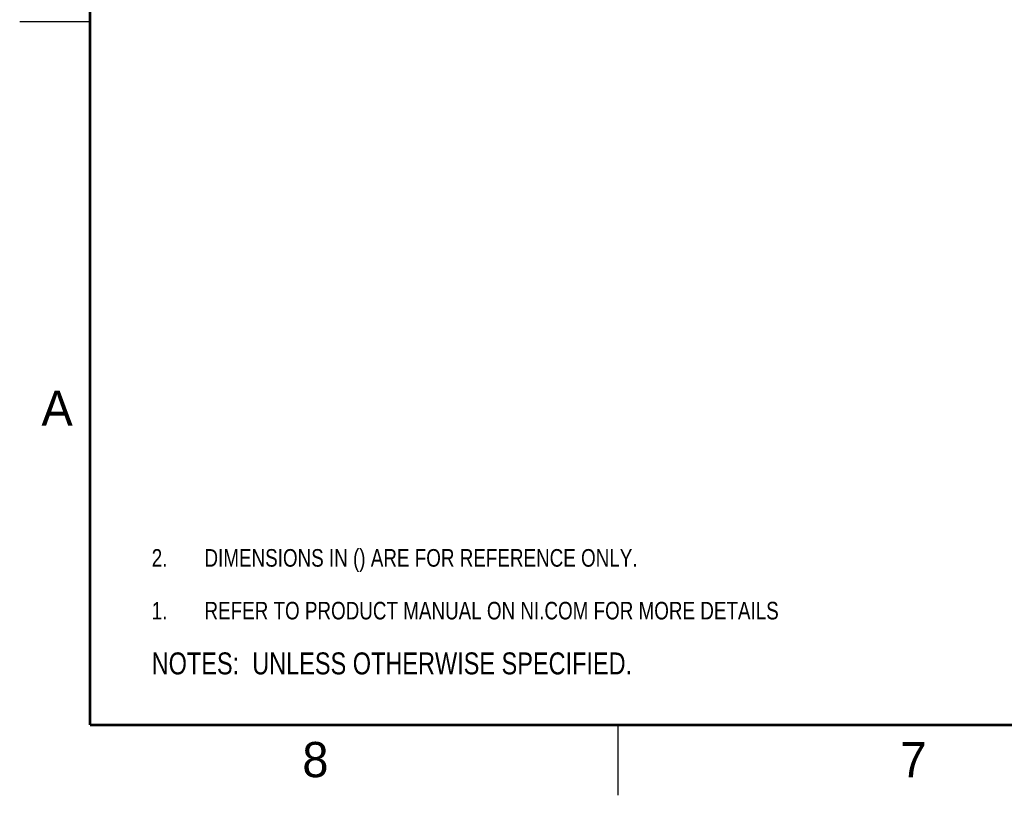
# Model space of a CAD drawing. Header units: inches. Extents: x 0 to 34, y 0 to 22.
# Tile 1 of 71: x 0 to 7, y 0 to 5.5. Entities that reach past the tile are written whole.
import ezdxf

# ---------------------------------------------------------------- set-up
doc = ezdxf.new("R2010")
doc.units = ezdxf.units.IN
doc.header["$LTSCALE"] = 1.87
doc.header["$MEASUREMENT"] = 0
doc.layers.get('0').update_dxf_attribs({"linetype": 'CONTINUOUS'})
doc.layers.add('DETAIL', color=7, linetype='CONTINUOUS')
doc.styles.get("Standard").update_dxf_attribs({"font": 'txt', "width": 0.8})
doc.styles.add('TEXTSTYLE_2', font='txt')

# ---------------------------------------------------------------- blocks, each defined once
blk = doc.blocks.new('CUSTOM_NOTE_BL0', base_point=(3.6251, 1.3124))
at = {"color": 2, "linetype": 'CONTINUOUS', "width": 0.8}
for s, p in [('1.', (0.9376, 1.2498)), ('REFER TO PRODUCT MANUAL ON NI.COM FOR MORE DETAILS', (1.3125, 1.25))]:
    blk.add_text(s, height=0.125, dxfattribs=at).set_placement(p)
blk = doc.blocks.new('NOTES_HEADER_BL2', base_point=(3.1215, 0.9375))
at = {"layer": 'DETAIL', "color": 2, "linetype": 'CONTINUOUS', "width": 0.8}
blk.add_text('NOTES:  UNLESS OTHERWISE SPECIFIED.', height=0.156, dxfattribs=at).set_placement((0.9375, 0.8595))
blk = doc.blocks.new('DIMS_REF_BL3', base_point=(3.1251, 1.6874))
at = {"layer": 'DETAIL', "color": 2, "linetype": 'CONTINUOUS', "width": 0.8}
for s, p in [('2.', (0.9376, 1.6248)), ('DIMENSIONS IN () ARE FOR REFERENCE ONLY.', (1.3125, 1.625))]:
    blk.add_text(s, height=0.125, dxfattribs=at).set_placement(p)

msp = doc.modelspace()

# ---------------------------------------------------------------- linework, layer by layer
at = {"color": 2, "linetype": 'CONTINUOUS'}
for p, q in [((0, 5.5), (0.5, 5.5)), ((4.25, 0), (4.25, 0.5))]:
    msp.add_line(p, q, dxfattribs=at)
at = {"color": 7, "linetype": 'CONTINUOUS', "const_width": 0.02}
for points in [[(0.5, 21.5), (0.5, 0.5)], [(0.5, 0.5), (33.5, 0.5)]]:
    msp.add_lwpolyline(points, dxfattribs=at)

# ---------------------------------------------------------------- block references
at = {"color": 2, "linetype": 'CONTINUOUS'}
msp.add_blockref('CUSTOM_NOTE_BL0', (3.6251, 1.3124), dxfattribs=at)
at = {"layer": 'DETAIL', "color": 2, "linetype": 'CONTINUOUS'}
for name, p in [('DIMS_REF_BL3', (3.1251, 1.6874)), ('NOTES_HEADER_BL2', (3.1215, 0.9375))]:
    msp.add_blockref(name, p, dxfattribs=at)

# ---------------------------------------------------------------- texts
at = {"color": 2, "linetype": 'CONTINUOUS', "char_height": 0.25, "width": 0.25, "attachment_point": 1, "line_spacing_factor": 0.9, "style": 'TEXTSTYLE_2'}
for s, insert in [('A', (0.1541, 2.8761)), ('8', (2.0074, 0.3791)), ('7', (6.2553, 0.3787))]:
    msp.add_mtext(s, dxfattribs=dict(at, insert=insert))

doc.saveas('drawing.dxf')
